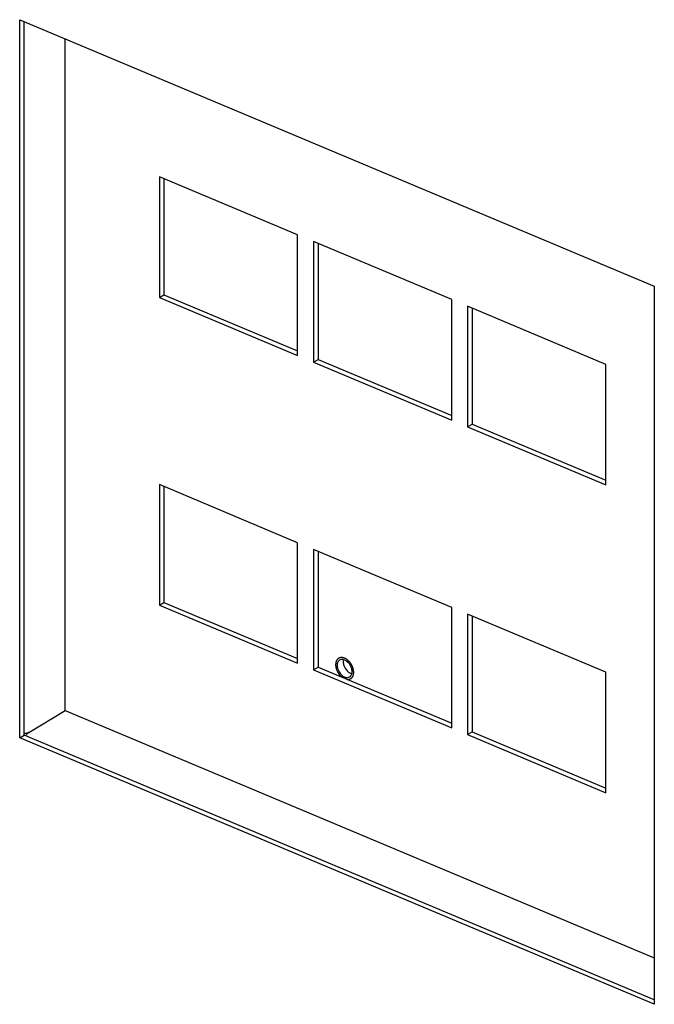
# Model space of a CAD drawing. Header units: millimetres. Extents: x 0 to 12585, y -1 to 8895.
# Tile 25 of 52: x 1560 to 1667, y 6393 to 6559. Entities that reach past the tile are written whole.
import ezdxf

# ---------------------------------------------------------------- set-up
doc = ezdxf.new("R2010")
doc.units = ezdxf.units.MM
doc.header["$LTSCALE"] = 693.825
doc.layers.get('0').update_dxf_attribs({"linetype": 'CONTINUOUS'})
doc.layers.add('02___PRT_ALL_AXES', color=7, linetype='CONTINUOUS')

msp = doc.modelspace()

# ---------------------------------------------------------------- linework, layer by layer
at = {"color": 7, "linetype": 'Continuous'}
for p, q in [((1567.5768, 6442.5249), (1567.5768, 6555.936)), ((1561.406, 6438.8479), (1567.5768, 6442.5249)), ((1567.5768, 6442.5249), (1667.1096, 6400.766))]:
    msp.add_line(p, q, dxfattribs=at)
at = {"color": 2, "linetype": 'Continuous'}
for points, knots in [([(1614.7012, 6451.3911), (1614.6773, 6451.3968), (1614.6297, 6451.4081), (1614.5582, 6451.4251), (1614.4987, 6451.4392), (1614.451, 6451.4505), (1614.4212, 6451.4577), (1614.3975, 6451.4631), (1614.3734, 6451.47), (1614.3457, 6451.4675), (1614.3119, 6451.4672), (1614.267, 6451.4658), (1614.2109, 6451.4644), (1614.1548, 6451.4629), (1614.1156, 6451.4617), (1614.093, 6451.4613), (1614.0792, 6451.4605), (1614.0676, 6451.4611), (1614.0577, 6451.4573), (1614.0401, 6451.4515), (1614.0052, 6451.4394), (1613.9551, 6451.4224), (1613.895, 6451.4019), (1613.85, 6451.3865), (1613.82, 6451.3763), (1613.805, 6451.3711), (1613.7897, 6451.3664), (1613.774, 6451.3521), (1613.7527, 6451.3369), (1613.7196, 6451.3111), (1613.6778, 6451.2794), (1613.6363, 6451.2474), (1613.6028, 6451.2222), (1613.5825, 6451.2055), (1613.5647, 6451.1942), (1613.5557, 6451.1802), (1613.5462, 6451.1668), (1613.5275, 6451.1396), (1613.4993, 6451.099), (1613.4617, 6451.0448), (1613.4304, 6450.9996), (1613.4084, 6450.9681), (1613.3976, 6450.9521), (1613.3911, 6450.9433), (1613.3878, 6450.9312), (1613.3826, 6450.9172), (1613.3748, 6450.8941), (1613.3609, 6450.8541), (1613.3413, 6450.7967), (1613.3216, 6450.7393), (1613.3057, 6450.6935), (1613.2943, 6450.6588), (1613.283, 6450.631), (1613.2815, 6450.6043), (1613.2786, 6450.5783), (1613.2754, 6450.5455), (1613.2701, 6450.4933), (1613.2609, 6450.4018), (1613.253, 6450.3234), (1613.2478, 6450.2711)], [0, 0, 0, 0, 0.03125, 0.0625, 0.09375, 0.109375, 0.125, 0.1328125, 0.140625, 0.15625, 0.171875, 0.1875, 0.21875, 0.25, 0.265625, 0.2734375, 0.28125, 0.28515625, 0.2890625, 0.296875, 0.3125, 0.34375, 0.375, 0.40625, 0.4140625, 0.421875, 0.4296875, 0.4375, 0.453125, 0.46875, 0.5, 0.53125, 0.546875, 0.5625, 0.5703125, 0.578125, 0.5859375, 0.59375, 0.625, 0.65625, 0.6875, 0.703125, 0.7109375, 0.71484375, 0.71875, 0.7265625, 0.734375, 0.75, 0.78125, 0.8125, 0.828125, 0.84375, 0.859375, 0.8671875, 0.875, 0.890625, 0.90625, 0.9375, 1, 1, 1, 1]), ([(1613.2478, 6450.2711), (1613.2521, 6450.2235), (1613.2586, 6450.1522), (1613.2672, 6450.0571), (1613.2727, 6449.9976), (1613.2769, 6449.9501), (1613.28, 6449.9203), (1613.2813, 6449.8966), (1613.2869, 6449.8722), (1613.2986, 6449.8292), (1613.3142, 6449.768), (1613.3335, 6449.6944), (1613.3526, 6449.6208), (1613.3688, 6449.5595), (1613.3795, 6449.5166), (1613.3867, 6449.4921), (1613.3978, 6449.468), (1613.4103, 6449.4378), (1613.4415, 6449.3653), (1613.4775, 6449.2808), (1613.5138, 6449.1963), (1613.5317, 6449.1539), (1613.5423, 6449.1299), (1613.5491, 6449.1114), (1613.5604, 6449.0947), (1613.5739, 6449.0719), (1613.5983, 6449.0323), (1613.6464, 6448.9528), (1613.6949, 6448.8734), (1613.7361, 6448.8052), (1613.7536, 6448.7771), (1613.7669, 6448.7539), (1613.783, 6448.7332), (1613.8125, 6448.6981), (1613.8539, 6448.6474), (1613.9039, 6448.5868), (1613.9538, 6448.5261), (1613.9956, 6448.4758), (1614.0244, 6448.44), (1614.0415, 6448.4204), (1614.061, 6448.4041), (1614.0845, 6448.3825), (1614.1225, 6448.3487), (1614.1699, 6448.3062), (1614.2457, 6448.2382), (1614.3026, 6448.1873), (1614.3406, 6448.1533)], [0, 0, 0, 0, 0.0625, 0.09375, 0.125, 0.140625, 0.15625, 0.1640625, 0.171875, 0.1875, 0.21875, 0.25, 0.28125, 0.3125, 0.328125, 0.3359375, 0.34375, 0.359375, 0.375, 0.4375, 0.46875, 0.484375, 0.4921875, 0.5, 0.5078125, 0.515625, 0.53125, 0.5625, 0.625, 0.640625, 0.65625, 0.6640625, 0.671875, 0.6875, 0.71875, 0.75, 0.78125, 0.8125, 0.828125, 0.8359375, 0.84375, 0.859375, 0.875, 0.90625, 0.9375, 1, 1, 1, 1]), ([(1616.3119, 6448.9855), (1616.3093, 6449.0157), (1616.3041, 6449.0759), (1616.2963, 6449.1662), (1616.2897, 6449.2416), (1616.2854, 6449.2942), (1616.2823, 6449.3244), (1616.2818, 6449.3467), (1616.2746, 6449.3703), (1616.2673, 6449.4013), (1616.2535, 6449.4557), (1616.2344, 6449.5334), (1616.2149, 6449.6111), (1616.2017, 6449.6655), (1616.1936, 6449.6965), (1616.1891, 6449.7199), (1616.1784, 6449.7429), (1616.1663, 6449.7737), (1616.1442, 6449.8275), (1616.1131, 6449.9044), (1616.0816, 6449.9813), (1616.06, 6450.0352), (1616.0471, 6450.0658), (1616.0389, 6450.0893), (1616.0251, 6450.1108), (1616.0087, 6450.1402), (1615.9791, 6450.1912), (1615.9372, 6450.2642), (1615.8951, 6450.3371), (1615.8659, 6450.3884), (1615.8488, 6450.4173), (1615.8372, 6450.4399), (1615.8209, 6450.459), (1615.8009, 6450.4857), (1615.765, 6450.5318), (1615.7141, 6450.598), (1615.663, 6450.664), (1615.6275, 6450.7104), (1615.6069, 6450.7365), (1615.5923, 6450.7574), (1615.5742, 6450.7733), (1615.5513, 6450.7962), (1615.5106, 6450.8356), (1615.4529, 6450.8922), (1615.3949, 6450.9485), (1615.3545, 6450.9883), (1615.3312, 6451.0105), (1615.3143, 6451.0287), (1615.2951, 6451.0408), (1615.2703, 6451.059), (1615.2265, 6451.09), (1615.1641, 6451.1348), (1615.1016, 6451.1791), (1615.058, 6451.2106), (1615.0329, 6451.228), (1615.0145, 6451.2428), (1614.9946, 6451.2507), (1614.9686, 6451.2636), (1614.9229, 6451.2851), (1614.8577, 6451.3164), (1614.7794, 6451.3537), (1614.7273, 6451.3787), (1614.7012, 6451.3911)], [0, 0, 0, 0, 0.03125, 0.0625, 0.09375, 0.109375, 0.1171875, 0.125, 0.1328125, 0.140625, 0.15625, 0.1875, 0.21875, 0.234375, 0.2421875, 0.25, 0.2578125, 0.265625, 0.28125, 0.3125, 0.34375, 0.359375, 0.3671875, 0.375, 0.3828125, 0.390625, 0.40625, 0.4375, 0.46875, 0.484375, 0.4921875, 0.5, 0.5078125, 0.515625, 0.53125, 0.5625, 0.59375, 0.609375, 0.6171875, 0.625, 0.6328125, 0.640625, 0.65625, 0.6875, 0.71875, 0.734375, 0.7421875, 0.75, 0.7578125, 0.765625, 0.78125, 0.8125, 0.84375, 0.859375, 0.8671875, 0.875, 0.8828125, 0.890625, 0.90625, 0.9375, 0.96875, 1, 1, 1, 1]), ([(1615.2191, 6447.7847), (1615.252, 6447.7859), (1615.3012, 6447.7877), (1615.3668, 6447.79), (1615.4078, 6447.7916), (1615.4407, 6447.7927), (1615.461, 6447.7938), (1615.4777, 6447.7936), (1615.4931, 6447.7974), (1615.5195, 6447.806), (1615.5575, 6447.8173), (1615.603, 6447.8313), (1615.6486, 6447.8451), (1615.6864, 6447.8569), (1615.7132, 6447.8646), (1615.7279, 6447.8699), (1615.7403, 6447.879), (1615.7566, 6447.8891), (1615.7951, 6447.9143), (1615.8402, 6447.9433), (1615.8851, 6447.9726), (1615.9078, 6447.987), (1615.9204, 6447.9956), (1615.9307, 6448.0009), (1615.938, 6448.0109), (1615.9488, 6448.0227), (1615.9672, 6448.044), (1616.0043, 6448.086), (1616.0412, 6448.1284), (1616.0731, 6448.1644), (1616.086, 6448.1798), (1616.0972, 6448.1913), (1616.1053, 6448.2056), (1616.1181, 6448.2321), (1616.1372, 6448.2692), (1616.1597, 6448.3141), (1616.1825, 6448.3587), (1616.2011, 6448.3963), (1616.2147, 6448.422), (1616.2216, 6448.4375), (1616.2256, 6448.456), (1616.2315, 6448.478), (1616.2405, 6448.5138), (1616.2518, 6448.5584), (1616.2699, 6448.6298), (1616.2835, 6448.6834), (1616.2926, 6448.7191)], [0, 0, 0, 0, 0.0625, 0.09375, 0.125, 0.140625, 0.15625, 0.1640625, 0.171875, 0.1875, 0.21875, 0.25, 0.28125, 0.3125, 0.328125, 0.3359375, 0.34375, 0.359375, 0.375, 0.4375, 0.46875, 0.484375, 0.4921875, 0.5, 0.5078125, 0.515625, 0.53125, 0.5625, 0.625, 0.640625, 0.65625, 0.6640625, 0.671875, 0.6875, 0.71875, 0.75, 0.78125, 0.8125, 0.828125, 0.8359375, 0.84375, 0.859375, 0.875, 0.90625, 0.9375, 1, 1, 1, 1]), ([(1616.2926, 6448.7191), (1616.2939, 6448.7289), (1616.296, 6448.7435), (1616.2987, 6448.764), (1616.3013, 6448.7875), (1616.3042, 6448.8157), (1616.3064, 6448.8385), (1616.3078, 6448.8629), (1616.3094, 6448.8861), (1616.3112, 6448.9281), (1616.3117, 6448.9626), (1616.3119, 6448.9855)], [0, 0, 0, 0, 0.125, 0.1875, 0.25, 0.375, 0.5, 0.5625, 0.625, 0.75, 1, 1, 1, 1])]:
    msp.add_open_spline(points, degree=3, knots=knots, dxfattribs=at)
at = {"color": 7, "linetype": 'Continuous'}
for points, knots in [([(1561.406, 6438.8479), (1561.3551, 6438.8175), (1561.1131, 6438.7009), (1560.8431, 6438.6511), (1560.6352, 6438.6382)], [0, 0, 0, 0, 0.22161402, 1, 1, 1, 1]), ([(1560.8937, 6438.2802), (1560.928, 6438.3417), (1561.0639, 6438.5584), (1561.2464, 6438.7528), (1561.406, 6438.8479)], [0, 0, 0, 0, 0.27494334, 1, 1, 1, 1])]:
    msp.add_open_spline(points, degree=3, knots=knots, dxfattribs=at)
at = {"layer": '02___PRT_ALL_AXES', "color": 3, "linetype": 'Continuous'}
for p, q in [((1559.8633, 6437.9287), (1559.8633, 6559.1722)), ((1559.8633, 6559.1722), (1667.1096, 6514.1771)), ((1584.2436, 6532.3107), (1584.2436, 6512.7424)), ((1610.2891, 6521.3833), (1610.2891, 6501.815)), ((1667.1096, 6514.1771), (1667.1096, 6392.9335)), ((1584.2436, 6512.7424), (1606.8366, 6503.2635)), ((1636.3346, 6510.456), (1636.3346, 6490.8876)), ((1610.2891, 6501.815), (1632.8821, 6492.3361)), ((1636.3346, 6490.8876), (1658.9276, 6481.4087)), ((1584.2436, 6480.3492), (1584.2436, 6460.7809)), ((1610.2891, 6469.4218), (1610.2891, 6449.8535)), ((1584.2436, 6460.7809), (1606.8366, 6451.302)), ((1636.3346, 6458.4944), (1636.3346, 6438.9261)), ((1610.2891, 6449.8535), (1632.8821, 6440.3746)), ((1636.3346, 6438.9261), (1658.9276, 6429.4472)), ((1667.1096, 6392.9335), (1559.8633, 6437.9287))]:
    msp.add_line(p, q, dxfattribs=at)
at = {"layer": '02___PRT_ALL_AXES', "color": 7, "linetype": 'Continuous'}
for p, q in [((1560.6347, 6438.3883), (1560.6347, 6558.8486)), ((1583.4722, 6532.6343), (1583.4722, 6512.2828)), ((1606.8366, 6522.8318), (1583.4722, 6532.6343)), ((1606.8366, 6502.4802), (1606.8366, 6522.8318)), ((1609.5177, 6521.707), (1609.5177, 6501.3554)), ((1632.8821, 6511.9044), (1609.5177, 6521.707)), ((1583.4722, 6512.2828), (1584.2436, 6512.7424)), ((1583.4722, 6512.2828), (1606.8366, 6502.4802)), ((1632.8821, 6491.5529), (1632.8821, 6511.9044)), ((1635.5632, 6510.7796), (1635.5632, 6490.428)), ((1658.9276, 6500.9771), (1635.5632, 6510.7796)), ((1609.5177, 6501.3554), (1610.2891, 6501.815)), ((1609.5177, 6501.3554), (1632.8821, 6491.5529)), ((1658.9276, 6480.6255), (1658.9276, 6500.9771)), ((1635.5632, 6490.428), (1636.3346, 6490.8876)), ((1635.5632, 6490.428), (1658.9276, 6480.6255)), ((1583.4722, 6480.6728), (1583.4722, 6460.3212)), ((1606.8366, 6470.8703), (1583.4722, 6480.6728)), ((1606.8366, 6450.5187), (1606.8366, 6470.8703)), ((1609.5177, 6469.7454), (1609.5177, 6449.3938)), ((1632.8821, 6459.9429), (1609.5177, 6469.7454)), ((1583.4722, 6460.3212), (1584.2436, 6460.7809)), ((1583.4722, 6460.3212), (1606.8366, 6450.5187)), ((1632.8821, 6439.5913), (1632.8821, 6459.9429)), ((1635.5632, 6458.818), (1635.5632, 6438.4664)), ((1658.9276, 6449.0155), (1635.5632, 6458.818)), ((1609.5177, 6449.3938), (1610.2891, 6449.8535)), ((1609.5177, 6449.3938), (1632.8821, 6439.5913)), ((1658.9276, 6428.6639), (1658.9276, 6449.0155)), ((1635.5632, 6438.4664), (1636.3346, 6438.9261)), ((1635.5632, 6438.4664), (1658.9276, 6428.6639)), ((1559.8633, 6437.9287), (1560.6347, 6438.3883)), ((1667.1096, 6393.7168), (1560.6347, 6438.3883))]:
    msp.add_line(p, q, dxfattribs=at)
at = {"layer": '02___PRT_ALL_AXES', "color": 3, "linetype": 'Continuous'}
for points, knots in [([(1613.9352, 6451.0458), (1613.8011, 6450.9659), (1613.5697, 6450.6875), (1613.5159, 6450.341), (1613.5159, 6450.1586)], [0, 0, 0, 0, 0.46115537, 1, 1, 1, 1]), ([(1613.5159, 6450.1586), (1613.5159, 6449.8629), (1613.6762, 6449.2545), (1614.1976, 6448.5287), (1614.8905, 6448.0698), (1615.4376, 6448.0996), (1615.6245, 6448.2109)], [0, 0, 0, 0, 0.26958999, 0.55290855, 0.80168593, 1, 1, 1, 1]), ([(1614.588, 6451.1212), (1614.5296, 6451.1356), (1614.3109, 6451.1732), (1614.0743, 6451.1286), (1613.9352, 6451.0458)], [0, 0, 0, 0, 0.271078, 1, 1, 1, 1]), ([(1616.0438, 6449.098), (1616.0438, 6449.3165), (1615.8814, 6450.1601), (1615.2103, 6450.9681), (1614.588, 6451.1212)], [0, 0, 0, 0, 0.25425723, 1, 1, 1, 1]), ([(1615.6245, 6448.2109), (1615.67, 6448.238), (1615.849, 6448.3727), (1615.9587, 6448.5849), (1616.0014, 6448.7488)], [0, 0, 0, 0, 0.2382469, 1, 1, 1, 1])]:
    msp.add_open_spline(points, degree=3, knots=knots, dxfattribs=at)
at = {"layer": '02___PRT_ALL_AXES', "color": 7, "linetype": 'Continuous'}
msp.add_open_spline([(1614.5868, 6451.1207), (1614.5572, 6451.0072), (1614.5443, 6450.8887), (1614.5443, 6450.7715)], degree=3, dxfattribs=at)
msp.add_open_spline([(1614.5443, 6450.7715), (1614.5443, 6450.553), (1614.7068, 6449.7094), (1615.3779, 6448.9013), (1616.0002, 6448.7483)], degree=3, knots=[0, 0, 0, 0, 0.25425723, 1, 1, 1, 1], dxfattribs=at)
at = {"layer": '02___PRT_ALL_AXES', "color": 3, "linetype": 'Continuous'}
msp.add_open_spline([(1616.0014, 6448.7488), (1616.031, 6448.8623), (1616.0438, 6448.9808), (1616.0438, 6449.098)], degree=3, dxfattribs=at)

doc.saveas('drawing.dxf')
